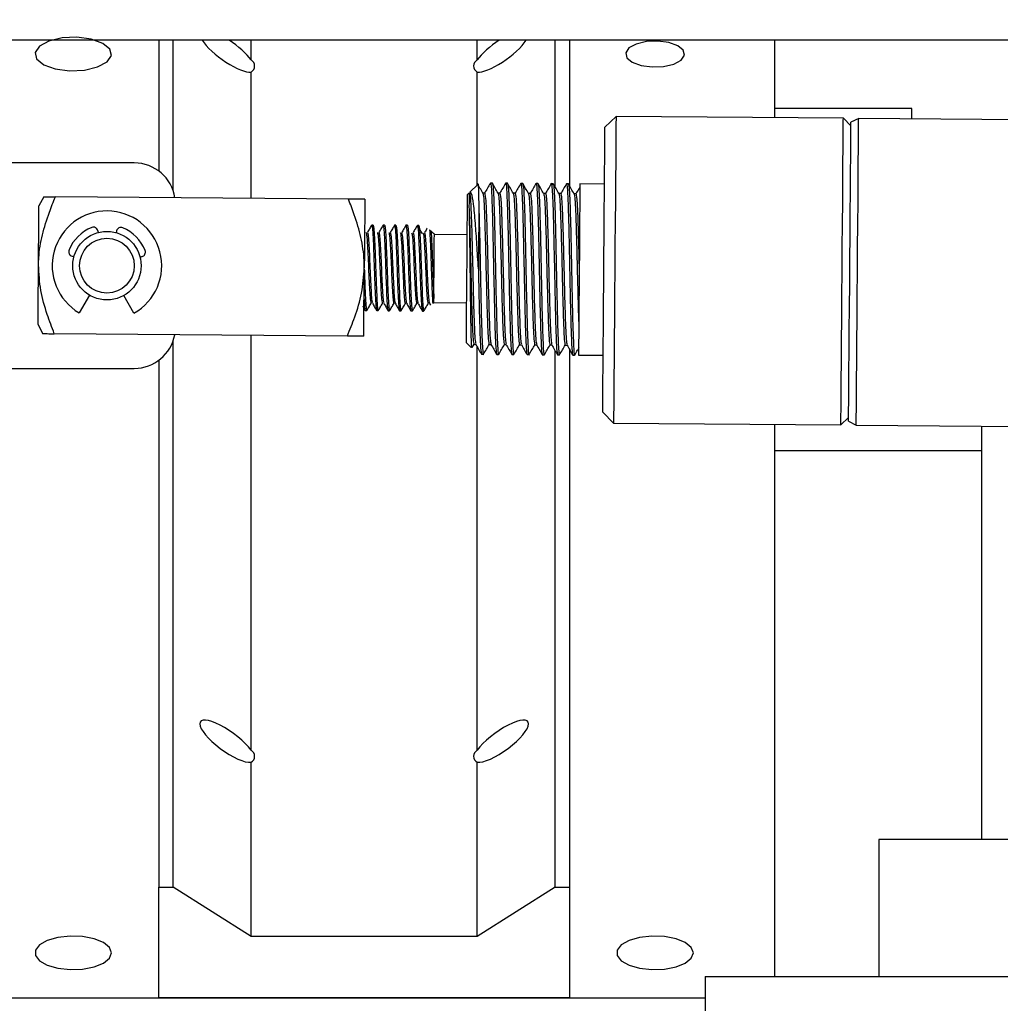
# Model space of a CAD drawing. Header units: inches. Extents: x 0.1 to 43.9, y 0.1 to 33.9.
# Tile 16 of 48: x 10.648 to 11.543, y 11.036 to 11.934. Entities that reach past the tile are written whole.
import ezdxf
from ezdxf import colors
from ezdxf.entities.mleader import LeaderData, LeaderLine
from ezdxf.math import Vec2, Vec3

# ---------------------------------------------------------------- set-up
doc = ezdxf.new("R2010")
doc.units = ezdxf.units.IN
doc.header["$MEASUREMENT"] = 0

msp = doc.modelspace()

# ---------------------------------------------------------------- linework, layer by layer
at = {"color": 7, "linetype": 'Continuous', "lineweight": 25}
for p, q in [((13.40978, 11.91576), (5.47228, 11.91576)), ((10.77482, 11.91576), (10.77482, 11.79626)), ((10.78782, 11.77867), (10.78782, 11.91576)), ((10.85907, 11.89769), (10.85907, 11.91576)), ((11.06557, 11.89769), (11.06557, 11.91576)), ((11.13682, 11.7815), (11.13682, 11.91576)), ((11.14982, 11.91576), (11.14982, 11.78295)), ((11.33732, 11.845), (11.33732, 11.91576)), ((10.85907, 11.77135), (10.85907, 11.88666)), ((11.06557, 11.78364), (11.06557, 11.88666)), ((11.46244, 11.85326), (11.33732, 11.85326)), ((11.46244, 11.844), (11.46244, 11.85326)), ((11.19233, 11.84617), (11.18225, 11.83625)), ((11.39988, 11.8445), (11.19233, 11.84617)), ((11.40683, 11.83744), (11.39988, 11.8445)), ((11.41388, 11.84439), (11.40686, 11.84094)), ((12.24829, 11.83768), (11.41388, 11.84439)), ((10.75247, 11.80365), (10.63372, 11.80365)), ((11.06603, 11.78409), (11.05873, 11.77691)), ((11.0794, 11.7852), (11.07767, 11.78521)), ((11.09329, 11.78509), (11.09156, 11.7851)), ((11.10718, 11.78498), (11.10545, 11.78499)), ((11.12107, 11.78486), (11.11933, 11.78488)), ((11.13496, 11.78475), (11.13322, 11.78477)), ((11.14885, 11.78464), (11.14711, 11.78465)), ((11.18183, 11.78438), (11.15933, 11.78456)), ((11.05798, 11.77617), (11.05675, 11.77496)), ((10.66973, 11.77287), (10.66541, 11.76453)), ((10.94802, 11.77063), (10.68042, 11.77278)), ((10.71962, 11.74015), (10.71917, 11.74192)), ((10.73628, 11.74178), (10.7358, 11.74002)), ((10.97053, 11.74701), (10.96923, 11.74702)), ((10.98095, 11.74693), (10.97965, 11.74694)), ((10.99137, 11.74684), (10.99007, 11.74685)), ((11.00178, 11.74676), (11.00048, 11.74677)), ((11.0122, 11.74668), (11.0109, 11.74669)), ((11.02646, 11.73875), (11.05646, 11.73851)), ((10.69559, 11.71872), (10.69735, 11.71823)), ((10.75772, 11.71775), (10.75948, 11.7182)), ((10.71163, 11.68297), (10.70212, 11.6668)), ((10.75212, 11.6664), (10.74287, 11.68271)), ((11.02596, 11.67625), (11.05596, 11.67601)), ((11.02599, 11.68056), (11.02599, 11.67988)), ((10.9634, 11.66894), (10.9647, 11.66893)), ((10.97381, 11.66886), (10.97511, 11.66885)), ((10.98423, 11.66877), (10.98553, 11.66876)), ((10.99465, 11.66869), (10.99595, 11.66868)), ((11.00506, 11.66861), (11.00636, 11.6686)), ((11.01548, 11.66852), (11.01658, 11.66851)), ((11.01658, 11.66851), (11.01668, 11.66859)), ((11.01668, 11.66859), (11.01689, 11.66876)), ((11.02189, 11.67539), (11.02278, 11.67382)), ((10.66453, 11.65628), (10.66873, 11.64787)), ((10.94701, 11.64563), (10.67941, 11.64779)), ((10.78782, 11.14262), (10.78782, 11.64114)), ((10.85907, 11.26757), (10.85907, 11.64634)), ((11.05566, 11.63955), (11.06004, 11.6351)), ((11.06096, 11.63523), (11.06265, 11.6381)), ((11.06557, 11.26757), (11.06557, 11.63581)), ((11.13682, 11.14262), (11.13682, 11.63206)), ((11.14982, 11.63352), (11.14982, 11.14262)), ((10.77482, 11.62354), (10.77482, 11.14262)), ((11.06947, 11.62902), (11.0712, 11.62901)), ((11.08336, 11.62891), (11.08509, 11.6289)), ((11.09724, 11.6288), (11.09898, 11.62879)), ((11.11113, 11.62869), (11.11287, 11.62868)), ((11.12502, 11.62858), (11.12676, 11.62856)), ((11.13891, 11.62847), (11.14065, 11.62845)), ((11.1528, 11.62835), (11.15453, 11.62834)), ((11.15808, 11.62831), (11.18057, 11.62813)), ((10.63372, 11.61615), (10.75247, 11.61615)), ((11.18016, 11.57626), (11.19008, 11.56618)), ((11.39763, 11.56451), (11.40469, 11.57145)), ((11.40466, 11.56795), (11.41163, 11.5644)), ((11.19008, 11.56618), (11.39763, 11.56451)), ((11.33732, 11.06102), (11.33732, 11.56499)), ((11.41163, 11.5644), (12.24604, 11.55768)), ((11.52616, 11.56347), (11.52616, 11.18602)), ((11.52616, 11.54076), (11.33732, 11.54076)), ((10.85907, 11.09768), (10.85907, 11.25654)), ((11.06557, 11.09768), (11.06557, 11.25654)), ((11.43241, 11.18602), (11.43241, 11.06102)), ((12.05741, 11.18602), (11.43241, 11.18602)), ((10.77482, 11.0415), (10.77482, 11.14262)), ((10.77482, 11.14262), (10.78782, 11.14262)), ((10.85907, 11.09768), (10.78782, 11.14262)), ((11.13682, 11.14262), (11.06557, 11.09768)), ((11.13682, 11.14262), (11.14982, 11.14262)), ((11.14982, 11.14262), (11.14982, 11.0415)), ((11.06557, 11.09768), (10.85907, 11.09768)), ((11.27374, 11.06102), (11.27374, 11.02977)), ((11.27374, 11.06102), (12.27374, 11.06102)), ((10.58732, 11.0415), (11.27374, 11.0415)), ((11.14982, 11.0415), (10.77482, 11.0415))]:
    msp.add_line(p, q, dxfattribs=at)
at = {"color": 7, "linetype": 'Continuous', "flags": 128}
for points in [[(10.70692, 11.88844), (10.71895, 11.89128), (10.72759, 11.89591), (10.73152, 11.90164), (10.73015, 11.90759), (10.72369, 11.91286), (10.71312, 11.91665), (10.70005, 11.91837), (10.68646, 11.91778), (10.67444, 11.91494), (10.6658, 11.91031), (10.66187, 11.90458), (10.66324, 11.89863), (10.6697, 11.89335), (10.68027, 11.88957), (10.69334, 11.88784), (10.70692, 11.88844)], [(11.23582, 11.89182), (11.24507, 11.894), (11.25172, 11.89757), (11.25475, 11.90198), (11.2537, 11.90656), (11.24872, 11.91062), (11.24059, 11.91353), (11.23052, 11.91486), (11.22007, 11.9144), (11.21081, 11.91222), (11.20416, 11.90865), (11.20114, 11.90424), (11.20219, 11.89966), (11.20716, 11.8956), (11.2153, 11.89269), (11.22536, 11.89136), (11.23582, 11.89182)]]:
    msp.add_lwpolyline(points, dxfattribs=at)
at = {"color": 7, "linetype": 'Continuous', "lineweight": 25, "flags": 128}
for points in [[(11.19233, 11.84617), (11.19231, 11.84444), (11.19227, 11.83932), (11.19221, 11.83091), (11.19211, 11.81943), (11.192, 11.80516), (11.19186, 11.78846), (11.19171, 11.76973), (11.19155, 11.74943), (11.19138, 11.72807), (11.1912, 11.70617), (11.19103, 11.68427), (11.19085, 11.66291), (11.19069, 11.64262), (11.19054, 11.62389), (11.19041, 11.60718), (11.19029, 11.59291), (11.1902, 11.58144), (11.19013, 11.57303), (11.19009, 11.5679), (11.19008, 11.56618), (11.19008, 11.56618)], [(11.39763, 11.56451), (11.39765, 11.56623), (11.39769, 11.57136), (11.39776, 11.57977), (11.39785, 11.59124), (11.39796, 11.60551), (11.3981, 11.62222), (11.39825, 11.64095), (11.39841, 11.66124), (11.39858, 11.6826), (11.39876, 11.7045), (11.39893, 11.7264), (11.39911, 11.74776), (11.39927, 11.76806), (11.39942, 11.78679), (11.39955, 11.8035), (11.39967, 11.81776), (11.39976, 11.82924), (11.39983, 11.83765), (11.39987, 11.84278), (11.39988, 11.8445)], [(11.40466, 11.56795), (11.40466, 11.56806), (11.40468, 11.57071), (11.40473, 11.57682), (11.40481, 11.58624), (11.40491, 11.59872), (11.40503, 11.61393), (11.40517, 11.63149), (11.40533, 11.65095), (11.4055, 11.67178), (11.40567, 11.69346), (11.40585, 11.71543), (11.40602, 11.73711), (11.40619, 11.75795), (11.40634, 11.7774), (11.40649, 11.79496), (11.40661, 11.81018), (11.40671, 11.82266), (11.40678, 11.83207), (11.40683, 11.83818), (11.40686, 11.84083), (11.40686, 11.84094)], [(11.41163, 11.5644), (11.41165, 11.56612), (11.41169, 11.57125), (11.41176, 11.57965), (11.41185, 11.59113), (11.41196, 11.6054), (11.4121, 11.6221), (11.41225, 11.64083), (11.41241, 11.66113), (11.41258, 11.68249), (11.41276, 11.70439), (11.41293, 11.72629), (11.41311, 11.74765), (11.41327, 11.76795), (11.41342, 11.78668), (11.41355, 11.80338), (11.41367, 11.81765), (11.41376, 11.82913), (11.41383, 11.83753), (11.41387, 11.84266), (11.41388, 11.84439)], [(11.18016, 11.57626), (11.18017, 11.57803), (11.18021, 11.5833), (11.18028, 11.59193), (11.18038, 11.60367), (11.18049, 11.61821), (11.18063, 11.63515), (11.18078, 11.65403), (11.18095, 11.67434), (11.18112, 11.69552), (11.18129, 11.71699), (11.18146, 11.73817), (11.18162, 11.75847), (11.18178, 11.77735), (11.18191, 11.7943), (11.18203, 11.80884), (11.18212, 11.82058), (11.18219, 11.82921), (11.18223, 11.83448), (11.18225, 11.83625)], [(11.15933, 11.78456), (11.15933, 11.78422), (11.1593, 11.78096), (11.15925, 11.77438), (11.15917, 11.76477), (11.15907, 11.75256), (11.15896, 11.7383), (11.15883, 11.72262), (11.1587, 11.70622), (11.15857, 11.68983), (11.15844, 11.67418), (11.15833, 11.65996), (11.15823, 11.64782), (11.15816, 11.63828), (11.1581, 11.63179), (11.15808, 11.62861), (11.15808, 11.62831)], [(11.05566, 11.63955), (11.05566, 11.63967), (11.05569, 11.6424), (11.05574, 11.64862), (11.05581, 11.65801), (11.05591, 11.67005), (11.05602, 11.6841), (11.05614, 11.6994), (11.05627, 11.71512), (11.05639, 11.73042), (11.05651, 11.74446), (11.0566, 11.75651), (11.05668, 11.76589), (11.05673, 11.77212), (11.05675, 11.77485), (11.05675, 11.77496)], [(11.07239, 11.77623), (11.07152, 11.77624), (11.07067, 11.77625)], [(11.08628, 11.77612), (11.08541, 11.77613), (11.08456, 11.77614)], [(11.10016, 11.77601), (11.0993, 11.77602), (11.09845, 11.77602)], [(11.12794, 11.77579), (11.12707, 11.77579), (11.12622, 11.7758)], [(11.14183, 11.77568), (11.14096, 11.77568), (11.14011, 11.77569)], [(11.15572, 11.77556), (11.15485, 11.77557), (11.154, 11.77558)], [(10.96296, 11.77051), (10.96295, 11.76931), (10.96292, 11.76575), (10.96288, 11.75998), (10.96282, 11.75221), (10.96274, 11.74273), (10.96265, 11.73193), (10.96256, 11.72021), (10.96246, 11.70801)], [(10.66497, 11.7104), (10.66504, 11.71856), (10.6651, 11.72658), (10.66516, 11.73432), (10.66522, 11.74165), (10.66528, 11.74845), (10.66533, 11.7546), (10.66537, 11.75999), (10.66541, 11.76453)], [(11.06707, 11.76242), (11.06702, 11.75674), (11.06697, 11.75058), (11.06692, 11.744), (11.06686, 11.73707), (11.06681, 11.72985), (11.06675, 11.72242), (11.06669, 11.71483), (11.06662, 11.70717)], [(11.02345, 11.74132), (11.02296, 11.74173), (11.0225, 11.74213), (11.02205, 11.74251)], [(11.02599, 11.68056), (11.02604, 11.68708), (11.0261, 11.69451), (11.02617, 11.70252), (11.02623, 11.71075), (11.0263, 11.71884), (11.02636, 11.72642), (11.02641, 11.73315), (11.02646, 11.73875)], [(10.66453, 11.65628), (10.66457, 11.66082), (10.66461, 11.66621), (10.66466, 11.67236), (10.66472, 11.67916), (10.66478, 11.68649), (10.66484, 11.69423), (10.6649, 11.70225), (10.66497, 11.7104)], [(10.96196, 11.64551), (10.96197, 11.64672), (10.962, 11.65027), (10.96204, 11.65605), (10.9621, 11.66382), (10.96218, 11.67329), (10.96227, 11.6841), (10.96236, 11.69582), (10.96246, 11.70801)], [(11.02494, 11.67541), (11.02544, 11.67582), (11.02596, 11.67625)], [(11.02596, 11.67625), (11.02596, 11.67667), (11.02596, 11.6771), (11.02597, 11.67754), (11.02597, 11.67799), (11.02597, 11.67845), (11.02598, 11.67892), (11.02598, 11.67939), (11.02599, 11.67988)], [(11.0626, 11.6381), (11.06346, 11.63809), (11.06428, 11.63809)], [(11.07648, 11.63799), (11.07735, 11.63798), (11.07816, 11.63798)], [(11.09037, 11.63788), (11.09124, 11.63787), (11.09205, 11.63786)], [(11.11815, 11.63765), (11.11902, 11.63765), (11.11983, 11.63764)], [(11.13204, 11.63754), (11.13291, 11.63754), (11.13372, 11.63753)], [(11.14593, 11.63743), (11.14679, 11.63742), (11.14761, 11.63742)], [(10.73169, 11.0826), (10.7298, 11.08758), (10.72431, 11.09202), (10.71584, 11.09544), (10.70529, 11.09747), (10.6938, 11.09789), (10.68263, 11.09665), (10.67299, 11.09389), (10.66591, 11.0899), (10.66217, 11.08512), (10.66217, 11.08007), (10.66591, 11.0753), (10.67299, 11.07131), (10.68263, 11.06855), (10.6938, 11.06731), (10.70529, 11.06773), (10.71584, 11.06975), (10.72431, 11.07318), (10.7298, 11.07762), (10.73169, 11.0826)], [(11.26294, 11.0826), (11.26105, 11.08758), (11.25556, 11.09202), (11.24709, 11.09544), (11.23654, 11.09747), (11.22505, 11.09789), (11.21388, 11.09665), (11.20424, 11.09389), (11.19716, 11.0899), (11.19342, 11.08512), (11.19342, 11.08007), (11.19716, 11.0753), (11.20424, 11.07131), (11.21388, 11.06855), (11.22505, 11.06731), (11.23654, 11.06773), (11.24709, 11.06975), (11.25556, 11.07318), (11.26105, 11.07762), (11.26294, 11.0826)]]:
    msp.add_lwpolyline(points, dxfattribs=at)
at = {"color": 7, "linetype": 'Continuous', "lineweight": 25}
for radius in [0.03125, 0.025]:
    msp.add_circle((10.72747, 11.7099), radius, dxfattribs=at)
for centre, radius, start, end in [((10.85602, 11.89218), 0.0063, 298.92861, 61.07139), ((11.06862, 11.89218), 0.0063, 118.93004, 241.06996), ((10.75247, 11.76615), 0.0375, 8.82471, 90), ((10.72747, 11.7099), 0.05, 299.53922, 239.53922), ((10.72747, 11.7099), 0.0375, 111.71998, 157.35847), ((10.71513, 11.74087), 0.00417, 14.53922, 111.71998), ((10.7403, 11.74067), 0.00417, 67.35847, 164.53922), ((10.72747, 11.7099), 0.0375, 21.71998, 67.35847), ((10.6967, 11.72273), 0.00417, 157.35847, 254.53922), ((10.75843, 11.72224), 0.00417, 284.53922, 21.71998), ((10.75247, 11.65365), 0.0375, 270, 349.63065), ((10.85602, 11.26206), 0.0063, 298.92861, 61.07139), ((11.06862, 11.26206), 0.0063, 118.93004, 241.06996)]:
    msp.add_arc(centre, radius, start, end, dxfattribs=at)
for centre, major_axis, start_param, end_param in [((10.83732, 11.90589), (-0.02455, 0.01783), 0.641998, 2.832289), ((10.83732, 11.90589), (-0.02455, 0.01783), 3.880901, 4.856516), ((11.08732, 11.90589), (-0.02455, -0.01783), 4.568262, 5.543877), ((11.08732, 11.90589), (-0.02455, -0.01783), 0.309303, 2.499594), ((10.83732, 11.27578), (-0.02455, 0.01783), 3.880901, 9.115475), ((11.08732, 11.27578), (-0.02455, -0.01783), 0.309303, 5.543877)]:
    msp.add_ellipse(centre, major_axis=major_axis, ratio=0.300603, start_param=start_param, end_param=end_param, dxfattribs=at)
for points, knots in [([(11.07067, 11.77624), (11.06982, 11.77776), (11.0681, 11.78078), (11.06639, 11.7838), (11.06553, 11.78531)], [0, 0, 0, 0, 0.499988, 1, 1, 1, 1]), ([(11.06614, 11.78398), (11.06615, 11.78406), (11.06633, 11.78564), (11.0666, 11.78062), (11.06691, 11.77169), (11.06704, 11.76412), (11.06707, 11.76242)], [0, 0, 0, 0, 0.023272, 0.446505, 0.875665, 1, 1, 1, 1]), ([(11.07757, 11.78513), (11.07669, 11.78364), (11.07494, 11.78067), (11.0732, 11.7777), (11.07233, 11.77624)], [0, 0, 0, 0, 0.50468, 1, 1, 1, 1]), ([(11.07756, 11.78452), (11.0776, 11.78477), (11.07794, 11.78719), (11.0785, 11.78039), (11.07923, 11.76396), (11.07989, 11.73769), (11.08051, 11.70709), (11.08113, 11.67634), (11.08179, 11.65052), (11.08252, 11.63244), (11.08308, 11.63009), (11.08336, 11.62891)], [0, 0, 0, 0, 0.014384, 0.137587, 0.260788, 0.383991, 0.507193, 0.630393, 0.753596, 0.876798, 1, 1, 1, 1]), ([(11.08456, 11.77613), (11.0837, 11.77764), (11.08199, 11.78067), (11.08028, 11.78369), (11.07942, 11.7852)], [0, 0, 0, 0, 0.499988, 1, 1, 1, 1]), ([(11.07942, 11.78509), (11.07969, 11.78393), (11.08025, 11.78159), (11.08097, 11.76359), (11.08163, 11.73778), (11.08225, 11.70702), (11.08287, 11.67642), (11.08353, 11.65016), (11.08426, 11.63371), (11.08482, 11.62692), (11.08517, 11.62936), (11.0852, 11.62963)], [0, 0, 0, 0, 0.121164, 0.24454, 0.367917, 0.491293, 0.614669, 0.738046, 0.861422, 0.984799, 1, 1, 1, 1]), ([(11.09146, 11.78502), (11.09058, 11.78353), (11.08883, 11.78056), (11.08709, 11.77759), (11.08622, 11.77612)], [0, 0, 0, 0, 0.504673, 1, 1, 1, 1]), ([(11.09145, 11.78441), (11.09149, 11.78466), (11.09183, 11.78708), (11.09239, 11.78028), (11.09312, 11.76384), (11.09378, 11.73758), (11.0944, 11.70698), (11.09502, 11.67623), (11.09568, 11.65041), (11.0964, 11.63233), (11.09696, 11.62998), (11.09724, 11.6288)], [0, 0, 0, 0, 0.014385, 0.137587, 0.260788, 0.383991, 0.507192, 0.630394, 0.753597, 0.876798, 1, 1, 1, 1]), ([(11.09845, 11.77602), (11.09759, 11.77753), (11.09588, 11.78055), (11.09416, 11.78357), (11.09331, 11.78509)], [0, 0, 0, 0, 0.499988, 1, 1, 1, 1]), ([(11.09331, 11.78498), (11.09358, 11.78382), (11.09414, 11.78147), (11.09485, 11.76348), (11.09552, 11.73766), (11.09614, 11.70691), (11.09676, 11.67631), (11.09742, 11.65005), (11.09815, 11.6336), (11.09871, 11.62681), (11.09906, 11.62925), (11.09909, 11.62952)], [0, 0, 0, 0, 0.121164, 0.24454, 0.367917, 0.491293, 0.614669, 0.738046, 0.861422, 0.984799, 1, 1, 1, 1]), ([(11.10535, 11.78491), (11.10447, 11.78341), (11.10272, 11.78045), (11.10097, 11.77748), (11.10011, 11.77601)], [0, 0, 0, 0, 0.50468, 1, 1, 1, 1]), ([(11.10534, 11.7843), (11.10537, 11.78455), (11.10572, 11.78697), (11.10628, 11.78017), (11.10701, 11.76373), (11.10767, 11.73746), (11.10829, 11.70686), (11.10891, 11.67612), (11.10957, 11.65029), (11.11029, 11.63222), (11.11085, 11.62987), (11.11113, 11.62869)], [0, 0, 0, 0, 0.014385, 0.137587, 0.260788, 0.38399, 0.507192, 0.630394, 0.753596, 0.876798, 1, 1, 1, 1]), ([(11.11234, 11.77591), (11.11148, 11.77742), (11.10977, 11.78044), (11.10805, 11.78346), (11.1072, 11.78497)], [0, 0, 0, 0, 0.499988, 1, 1, 1, 1]), ([(11.1072, 11.78487), (11.10747, 11.78371), (11.10803, 11.78136), (11.10874, 11.76337), (11.1094, 11.73755), (11.11003, 11.7068), (11.11065, 11.6762), (11.1113, 11.64993), (11.11204, 11.63349), (11.1126, 11.62669), (11.11294, 11.62914), (11.11298, 11.62941)], [0, 0, 0, 0, 0.121164, 0.24454, 0.367917, 0.491293, 0.614669, 0.738046, 0.861422, 0.984799, 1, 1, 1, 1]), ([(11.11924, 11.7848), (11.11836, 11.7833), (11.11661, 11.78034), (11.11486, 11.77737), (11.114, 11.7759)], [0, 0, 0, 0, 0.504673, 1, 1, 1, 1]), ([(11.11923, 11.78418), (11.11926, 11.78444), (11.11961, 11.78686), (11.12016, 11.78006), (11.1209, 11.76362), (11.12156, 11.73735), (11.12218, 11.70675), (11.1228, 11.676), (11.12346, 11.65018), (11.12418, 11.63211), (11.12474, 11.62975), (11.12502, 11.62858)], [0, 0, 0, 0, 0.014384, 0.137587, 0.260788, 0.38399, 0.507192, 0.630394, 0.753596, 0.876798, 1, 1, 1, 1]), ([(11.12623, 11.7758), (11.12537, 11.77731), (11.12366, 11.78033), (11.12194, 11.78335), (11.12108, 11.78486)], [0, 0, 0, 0, 0.5, 1, 1, 1, 1]), ([(11.12108, 11.78476), (11.12136, 11.7836), (11.12191, 11.78125), (11.12263, 11.76325), (11.12329, 11.73744), (11.12391, 11.70669), (11.12454, 11.67609), (11.12519, 11.64982), (11.12593, 11.63338), (11.12649, 11.62658), (11.12683, 11.62903), (11.12687, 11.6293)], [0, 0, 0, 0, 0.1211643, 0.2445396, 0.3679171, 0.4912936, 0.6146689, 0.7380464, 0.8614217, 0.9847988, 1, 1, 1, 1]), ([(11.13313, 11.78469), (11.13224, 11.78319), (11.1305, 11.78022), (11.12875, 11.77726), (11.12789, 11.77579)], [0, 0, 0, 0, 0.504656, 1, 1, 1, 1]), ([(11.13312, 11.78407), (11.13315, 11.78433), (11.13349, 11.78675), (11.13405, 11.77995), (11.13479, 11.76351), (11.13544, 11.73724), (11.13607, 11.70664), (11.13669, 11.67589), (11.13735, 11.65007), (11.13807, 11.632), (11.13863, 11.62964), (11.13891, 11.62847)], [0, 0, 0, 0, 0.014384, 0.137587, 0.260788, 0.38399, 0.507192, 0.630393, 0.753596, 0.876797, 1, 1, 1, 1]), ([(11.14012, 11.77569), (11.13926, 11.7772), (11.13754, 11.78022), (11.13583, 11.78324), (11.13497, 11.78475)], [0, 0, 0, 0, 0.499988, 1, 1, 1, 1]), ([(11.13497, 11.78465), (11.13525, 11.78348), (11.1358, 11.78114), (11.13652, 11.76314), (11.13718, 11.73733), (11.1378, 11.70658), (11.13842, 11.67598), (11.13908, 11.64971), (11.13982, 11.63326), (11.14037, 11.62647), (11.14072, 11.62892), (11.14076, 11.62918)], [0, 0, 0, 0, 0.121164, 0.24454, 0.367918, 0.491293, 0.614669, 0.738046, 0.861422, 0.984799, 1, 1, 1, 1]), ([(11.14701, 11.78458), (11.14613, 11.78308), (11.14439, 11.78011), (11.14264, 11.77715), (11.14177, 11.77568)], [0, 0, 0, 0, 0.504687, 1, 1, 1, 1]), ([(11.147, 11.78396), (11.14704, 11.78421), (11.14738, 11.78663), (11.14794, 11.77983), (11.14868, 11.7634), (11.14933, 11.73713), (11.14995, 11.70653), (11.15058, 11.67578), (11.15124, 11.64996), (11.15196, 11.63188), (11.15252, 11.62953), (11.1528, 11.62835)], [0, 0, 0, 0, 0.014384, 0.137587, 0.260788, 0.383991, 0.507192, 0.630394, 0.753597, 0.876797, 1, 1, 1, 1]), ([(11.154, 11.77557), (11.15315, 11.77709), (11.15143, 11.78011), (11.14972, 11.78313), (11.14886, 11.78464)], [0, 0, 0, 0, 0.499988, 1, 1, 1, 1]), ([(11.14886, 11.78453), (11.14914, 11.78337), (11.14969, 11.78103), (11.15041, 11.76303), (11.15107, 11.73722), (11.15169, 11.70647), (11.15231, 11.67586), (11.15297, 11.6496), (11.1537, 11.63315), (11.15426, 11.62636), (11.15461, 11.6288), (11.15465, 11.62907)], [0, 0, 0, 0, 0.121164, 0.24454, 0.367917, 0.491293, 0.614669, 0.738046, 0.861422, 0.984799, 1, 1, 1, 1]), ([(11.05816, 11.776), (11.05816, 11.77608), (11.05816, 11.77629), (11.05814, 11.77416), (11.05811, 11.77013), (11.05807, 11.76553), (11.05805, 11.76319)], [0, 0, 0, 0, 0.150798, 0.41586, 0.703005, 1, 1, 1, 1]), ([(11.05815, 11.77549), (11.05827, 11.77589), (11.05867, 11.77727), (11.05934, 11.77267), (11.06008, 11.75738), (11.06077, 11.73435), (11.06142, 11.70723), (11.06207, 11.68003), (11.06275, 11.65724), (11.06346, 11.64175), (11.06398, 11.63972), (11.06422, 11.63878)], [0, 0, 0, 0, 0.048889, 0.169756, 0.29062, 0.411485, 0.53235, 0.653215, 0.77408, 0.894944, 1, 1, 1, 1]), ([(11.06662, 11.70717), (11.06619, 11.71459), (11.06533, 11.72942), (11.0638, 11.7502), (11.06232, 11.76695), (11.06059, 11.77697), (11.05948, 11.77676), (11.05897, 11.77666)], [0, 0, 0, 0, 0.192303, 0.384604, 0.604734, 0.820132, 1, 1, 1, 1]), ([(11.07067, 11.77616), (11.07088, 11.77552), (11.07132, 11.77422), (11.07185, 11.76561), (11.07236, 11.75275), (11.07292, 11.73424), (11.07357, 11.70713), (11.07422, 11.67994), (11.0749, 11.6571), (11.07564, 11.64111), (11.0762, 11.63903), (11.07648, 11.63799)], [0, 0, 0, 0, 0.0970232, 0.1979295, 0.2485863, 0.3738221, 0.4990586, 0.6242952, 0.749532, 0.8747669, 1, 1, 1, 1]), ([(11.07239, 11.77623), (11.07239, 11.77623), (11.07239, 11.77623), (11.07336, 11.77263), (11.07393, 11.75725), (11.07466, 11.73424), (11.0753, 11.70712), (11.07595, 11.67992), (11.07664, 11.65713), (11.07734, 11.64164), (11.07787, 11.63961), (11.07811, 11.63866)], [0, 0, 0, 0, 0.000006, 0.127085, 0.25416, 0.381238, 0.508315, 0.635392, 0.762469, 0.889545, 1, 1, 1, 1]), ([(11.08456, 11.77605), (11.08477, 11.77541), (11.08521, 11.77411), (11.08574, 11.7655), (11.08625, 11.75263), (11.08681, 11.73413), (11.08746, 11.70702), (11.08811, 11.67983), (11.08879, 11.65699), (11.08953, 11.641), (11.09009, 11.63892), (11.09037, 11.63788)], [0, 0, 0, 0, 0.097023, 0.19793, 0.248587, 0.373822, 0.499059, 0.624296, 0.749531, 0.874767, 1, 1, 1, 1]), ([(11.08628, 11.77612), (11.08628, 11.77612), (11.08628, 11.77612), (11.08725, 11.77252), (11.08782, 11.75714), (11.08855, 11.73413), (11.08919, 11.70701), (11.08984, 11.67981), (11.09053, 11.65702), (11.09123, 11.64153), (11.09176, 11.6395), (11.092, 11.63855)], [0, 0, 0, 0, 0.000006, 0.127085, 0.254161, 0.381238, 0.508315, 0.635393, 0.762469, 0.889545, 1, 1, 1, 1]), ([(11.09845, 11.77594), (11.09866, 11.7753), (11.0991, 11.774), (11.09963, 11.76539), (11.10014, 11.75252), (11.1007, 11.73402), (11.10134, 11.70691), (11.10199, 11.67972), (11.10268, 11.65688), (11.10342, 11.64089), (11.10398, 11.63881), (11.10426, 11.63777)], [0, 0, 0, 0, 0.097023, 0.19793, 0.248586, 0.373823, 0.499059, 0.624296, 0.749531, 0.874767, 1, 1, 1, 1]), ([(11.10016, 11.77601), (11.10016, 11.77601), (11.10016, 11.77601), (11.10114, 11.7724), (11.10171, 11.75703), (11.10244, 11.73402), (11.10308, 11.70689), (11.10373, 11.6797), (11.10442, 11.65691), (11.10512, 11.64142), (11.10565, 11.63939), (11.10589, 11.63844)], [0, 0, 0, 0, 0.000006, 0.127085, 0.254161, 0.381237, 0.508314, 0.635392, 0.762469, 0.889545, 1, 1, 1, 1]), ([(11.11233, 11.77583), (11.11255, 11.77519), (11.11299, 11.77389), (11.11352, 11.76528), (11.11403, 11.75241), (11.11459, 11.7339), (11.11523, 11.7068), (11.11588, 11.67961), (11.11657, 11.65676), (11.11731, 11.64078), (11.11787, 11.6387), (11.11815, 11.63765)], [0, 0, 0, 0, 0.0970231, 0.1979294, 0.2485862, 0.3738219, 0.4990597, 0.6242962, 0.7495319, 0.8747667, 1, 1, 1, 1]), ([(11.11405, 11.7759), (11.11376, 11.7759), (11.11319, 11.77591), (11.11262, 11.77591), (11.11234, 11.77591)], [0, 0, 0, 0, 0.505638, 1, 1, 1, 1]), ([(11.11405, 11.7759), (11.11405, 11.7759), (11.11405, 11.77808), (11.11503, 11.77128), (11.1156, 11.75719), (11.11633, 11.73383), (11.11697, 11.7068), (11.11762, 11.67958), (11.1183, 11.6568), (11.11901, 11.64131), (11.11953, 11.63927), (11.11978, 11.63833)], [0, 0, 0, 0, 0.0000057, 0.1270851, 0.2541613, 0.3812376, 0.5083148, 0.6353919, 0.7624694, 0.8895449, 1, 1, 1, 1]), ([(11.12622, 11.77571), (11.12644, 11.77508), (11.12687, 11.77377), (11.12741, 11.76517), (11.12791, 11.7523), (11.12848, 11.73379), (11.12912, 11.70669), (11.12977, 11.6795), (11.13046, 11.65665), (11.1312, 11.64067), (11.13176, 11.63858), (11.13204, 11.63754)], [0, 0, 0, 0, 0.097023, 0.197929, 0.248586, 0.373822, 0.499058, 0.624295, 0.749532, 0.874767, 1, 1, 1, 1]), ([(11.12794, 11.77579), (11.12794, 11.77579), (11.12794, 11.77797), (11.12891, 11.77117), (11.12949, 11.75708), (11.13022, 11.73372), (11.13086, 11.70669), (11.13151, 11.67947), (11.13219, 11.65668), (11.1329, 11.6412), (11.13342, 11.63916), (11.13367, 11.63822)], [0, 0, 0, 0, 0.000006, 0.127085, 0.254161, 0.381238, 0.508315, 0.635392, 0.762469, 0.889545, 1, 1, 1, 1]), ([(11.14011, 11.7756), (11.14033, 11.77496), (11.14076, 11.77366), (11.1413, 11.76506), (11.1418, 11.75219), (11.14236, 11.73368), (11.14301, 11.70657), (11.14366, 11.67939), (11.14434, 11.65654), (11.14508, 11.64055), (11.14565, 11.63847), (11.14593, 11.63743)], [0, 0, 0, 0, 0.097023, 0.19793, 0.248587, 0.373822, 0.499059, 0.624295, 0.749532, 0.874767, 1, 1, 1, 1]), ([(11.14183, 11.77568), (11.14183, 11.77568), (11.14183, 11.77568), (11.1428, 11.77207), (11.14338, 11.7567), (11.14411, 11.73368), (11.14474, 11.70656), (11.1454, 11.67936), (11.14608, 11.65657), (11.14679, 11.64108), (11.14731, 11.63905), (11.14755, 11.63811)], [0, 0, 0, 0, 0.000006, 0.127085, 0.25416, 0.381238, 0.508315, 0.635393, 0.762469, 0.889544, 1, 1, 1, 1]), ([(11.154, 11.77549), (11.15421, 11.77485), (11.15465, 11.77355), (11.15518, 11.76494), (11.15569, 11.75208), (11.15625, 11.73357), (11.1569, 11.70644), (11.15754, 11.67934), (11.15804, 11.66325), (11.15828, 11.65651), (11.1583, 11.65599)], [0, 0, 0, 0, 0.127646, 0.260401, 0.327046, 0.49181, 0.656575, 0.821339, 0.986102, 1, 1, 1, 1]), ([(11.15886, 11.781), (11.15866, 11.78065), (11.15759, 11.77884), (11.15653, 11.77703), (11.15566, 11.77556)], [0, 0, 0, 0, 0.188266, 1, 1, 1, 1]), ([(11.15572, 11.77556), (11.15572, 11.77556), (11.15572, 11.77556), (11.15669, 11.77196), (11.15727, 11.75658), (11.15799, 11.7336), (11.15845, 11.71466), (11.15867, 11.70492), (11.15869, 11.70416)], [0, 0, 0, 0, 0.000011, 0.244849, 0.489679, 0.734511, 0.979344, 1, 1, 1, 1]), ([(10.66497, 11.7104), (10.66503, 11.71264), (10.66528, 11.72192), (10.66814, 11.73826), (10.67392, 11.75671), (10.67852, 11.76809), (10.68042, 11.77278)], [0, 0, 0, 0, 0.1038133, 0.4307431, 0.7650264, 1, 1, 1, 1]), ([(10.66973, 11.77287), (10.67104, 11.77286), (10.67404, 11.77283), (10.67811, 11.7728), (10.68042, 11.77278)], [0, 0, 0, 0, 0.433422, 1, 1, 1, 1]), ([(10.96246, 11.70801), (10.96244, 11.71025), (10.96233, 11.71953), (10.95973, 11.73591), (10.95425, 11.75446), (10.94984, 11.76591), (10.94802, 11.77063)], [0, 0, 0, 0, 0.1038116, 0.4307409, 0.765024, 1, 1, 1, 1]), ([(10.96296, 11.77051), (10.96248, 11.77051), (10.9615, 11.77052), (10.95536, 11.77057), (10.95028, 11.77061), (10.94802, 11.77063)], [0, 0, 0, 0, 0.349717, 0.710266, 1, 1, 1, 1]), ([(11.05805, 11.76319), (11.05816, 11.75831), (11.05837, 11.74857), (11.05869, 11.72765), (11.05895, 11.70442), (11.05923, 11.6808), (11.05954, 11.65977), (11.05986, 11.64413), (11.06022, 11.63543), (11.06046, 11.63555), (11.06054, 11.6356)], [0, 0, 0, 0, 0.126453, 0.252867, 0.385152, 0.51762, 0.651988, 0.786321, 0.922274, 1, 1, 1, 1]), ([(11.05805, 11.76319), (11.05815, 11.76091), (11.05848, 11.753), (11.05903, 11.7343), (11.05968, 11.70726), (11.06033, 11.68005), (11.06101, 11.65721), (11.06175, 11.64122), (11.06231, 11.63914), (11.0626, 11.6381)], [0, 0, 0, 0, 0.063158, 0.219298, 0.37544, 0.531581, 0.687723, 0.843862, 1, 1, 1, 1]), ([(11.06707, 11.76242), (11.06729, 11.75435), (11.06774, 11.73823), (11.06836, 11.70704), (11.06898, 11.67656), (11.06964, 11.65026), (11.07037, 11.63382), (11.07093, 11.62703), (11.07128, 11.62947), (11.07132, 11.62974)], [0, 0, 0, 0, 0.163314, 0.326626, 0.489939, 0.653253, 0.816564, 0.979878, 1, 1, 1, 1]), ([(10.96397, 11.74029), (10.96414, 11.73999), (10.96447, 11.73937), (10.9649, 11.73533), (10.96531, 11.72931), (10.96577, 11.72066), (10.96631, 11.70799), (10.96686, 11.69528), (10.96743, 11.6846), (10.96802, 11.67713), (10.96845, 11.67615), (10.96866, 11.67567)], [0, 0, 0, 0, 0.09883, 0.199537, 0.250093, 0.375084, 0.500075, 0.625063, 0.750054, 0.875042, 1, 1, 1, 1]), ([(10.96927, 11.74701), (10.9686, 11.74589), (10.96728, 11.74365), (10.96596, 11.74141), (10.96529, 11.74028)], [0, 0, 0, 0, 0.500031, 1, 1, 1, 1]), ([(10.96529, 11.74022), (10.9655, 11.73974), (10.96592, 11.73877), (10.9665, 11.73135), (10.96707, 11.72067), (10.96762, 11.70797), (10.96817, 11.69526), (10.96873, 11.68463), (10.96927, 11.67757), (10.96965, 11.67664), (10.96981, 11.67624)], [0, 0, 0, 0, 0.125643, 0.254913, 0.384186, 0.513455, 0.642728, 0.771999, 0.901271, 1, 1, 1, 1]), ([(10.96923, 11.74702), (10.96944, 11.74643), (10.96987, 11.74525), (10.97045, 11.73622), (10.97099, 11.7233), (10.97152, 11.70794), (10.97205, 11.69258), (10.9726, 11.67966), (10.97318, 11.67062), (10.9736, 11.66945), (10.97381, 11.66886)], [0, 0, 0, 0, 0.125001, 0.250001, 0.375002, 0.499999, 0.624998, 0.749999, 0.874999, 1, 1, 1, 1]), ([(10.97053, 11.74701), (10.97075, 11.74642), (10.97117, 11.74524), (10.97175, 11.73621), (10.9723, 11.72329), (10.97282, 11.70792), (10.97335, 11.69261), (10.9739, 11.67949), (10.97448, 11.67122), (10.97493, 11.66785), (10.97519, 11.66916), (10.97523, 11.66935)], [0, 0, 0, 0, 0.122382, 0.244765, 0.367146, 0.489527, 0.611908, 0.734291, 0.856673, 0.979055, 1, 1, 1, 1]), ([(10.97439, 11.7402), (10.97456, 11.7399), (10.97489, 11.73929), (10.97531, 11.73524), (10.97572, 11.72923), (10.97618, 11.72057), (10.97673, 11.7079), (10.97728, 11.69519), (10.97784, 11.68452), (10.97844, 11.67704), (10.97886, 11.67607), (10.97907, 11.67558)], [0, 0, 0, 0, 0.09883, 0.199536, 0.250094, 0.375085, 0.500073, 0.625064, 0.750053, 0.875043, 1, 1, 1, 1]), ([(10.97968, 11.74693), (10.97902, 11.74581), (10.9777, 11.74357), (10.97637, 11.74132), (10.97571, 11.7402)], [0, 0, 0, 0, 0.500034, 1, 1, 1, 1]), ([(10.97571, 11.74013), (10.97591, 11.73966), (10.97633, 11.73869), (10.97692, 11.73126), (10.97748, 11.72059), (10.97803, 11.70789), (10.97858, 11.69518), (10.97915, 11.68454), (10.97969, 11.67749), (10.98007, 11.67656), (10.98023, 11.67615)], [0, 0, 0, 0, 0.125643, 0.254914, 0.384187, 0.513457, 0.642726, 0.771999, 0.901271, 1, 1, 1, 1]), ([(10.97965, 11.74694), (10.97986, 11.74635), (10.98029, 11.74517), (10.98086, 11.73613), (10.98141, 11.72322), (10.98194, 11.70786), (10.98247, 11.6925), (10.98301, 11.67958), (10.98359, 11.67054), (10.98402, 11.66936), (10.98423, 11.66877)], [0, 0, 0, 0, 0.125, 0.250002, 0.375001, 0.5, 0.624999, 0.749998, 0.875, 1, 1, 1, 1]), ([(10.98095, 11.74693), (10.98116, 11.74634), (10.98159, 11.74516), (10.98217, 11.73612), (10.98271, 11.72321), (10.98324, 11.70783), (10.98377, 11.69253), (10.98431, 11.6794), (10.9849, 11.67114), (10.98534, 11.66777), (10.98561, 11.66908), (10.98565, 11.66927)], [0, 0, 0, 0, 0.122382, 0.244764, 0.367147, 0.489528, 0.611909, 0.734289, 0.856673, 0.979055, 1, 1, 1, 1]), ([(10.98481, 11.74012), (10.98497, 11.73982), (10.98531, 11.73921), (10.98573, 11.73516), (10.98614, 11.72914), (10.9866, 11.72049), (10.98715, 11.70782), (10.9877, 11.69511), (10.98826, 11.68443), (10.98885, 11.67696), (10.98928, 11.67599), (10.98949, 11.6755)], [0, 0, 0, 0, 0.09883, 0.199537, 0.250094, 0.375083, 0.500074, 0.625062, 0.750053, 0.875042, 1, 1, 1, 1]), ([(10.98612, 11.74005), (10.98633, 11.73957), (10.98675, 11.7386), (10.98734, 11.73118), (10.9879, 11.7205), (10.98845, 11.70781), (10.989, 11.69509), (10.98956, 11.68446), (10.99011, 11.67741), (10.99048, 11.67647), (10.99064, 11.67607)], [0, 0, 0, 0, 0.125642, 0.254912, 0.384185, 0.513455, 0.642728, 0.772, 0.90127, 1, 1, 1, 1]), ([(10.9901, 11.74684), (10.98944, 11.74572), (10.98811, 11.74348), (10.98679, 11.74124), (10.98613, 11.74012)], [0, 0, 0, 0, 0.50004, 1, 1, 1, 1]), ([(10.99007, 11.74685), (10.99028, 11.74627), (10.9907, 11.74509), (10.99128, 11.73605), (10.99183, 11.72313), (10.99236, 11.70777), (10.99288, 11.69241), (10.99343, 11.67949), (10.99401, 11.67046), (10.99443, 11.66928), (10.99465, 11.66869)], [0, 0, 0, 0, 0.125001, 0.250001, 0.375002, 0.500001, 0.624998, 0.749999, 0.874999, 1, 1, 1, 1]), ([(10.99137, 11.74684), (10.99158, 11.74625), (10.992, 11.74508), (10.99258, 11.73604), (10.99313, 11.72313), (10.99366, 11.70775), (10.99418, 11.69244), (10.99473, 11.67932), (10.99532, 11.67106), (10.99576, 11.66768), (10.99602, 11.669), (10.99606, 11.66919)], [0, 0, 0, 0, 0.122382, 0.244765, 0.367146, 0.489527, 0.611908, 0.73429, 0.856672, 0.979055, 1, 1, 1, 1]), ([(10.99522, 11.74004), (10.99539, 11.73973), (10.99572, 11.73912), (10.99615, 11.73507), (10.99655, 11.72906), (10.99702, 11.72041), (10.99756, 11.70774), (10.99811, 11.69503), (10.99868, 11.68435), (10.99927, 11.67688), (10.99969, 11.6759), (10.99991, 11.67541)], [0, 0, 0, 0, 0.09883, 0.199538, 0.250093, 0.375084, 0.500072, 0.625063, 0.750054, 0.875043, 1, 1, 1, 1]), ([(11.00052, 11.74676), (10.99985, 11.74564), (10.99853, 11.7434), (10.9972, 11.74115), (10.99654, 11.74003)], [0, 0, 0, 0, 0.499999, 1, 1, 1, 1]), ([(10.99654, 11.73997), (10.99675, 11.73949), (10.99717, 11.73852), (10.99775, 11.7311), (10.99832, 11.72042), (10.99887, 11.70772), (10.99941, 11.69501), (10.99998, 11.68438), (11.00052, 11.67732), (11.0009, 11.67639), (11.00106, 11.67599)], [0, 0, 0, 0, 0.125643, 0.254914, 0.384187, 0.513457, 0.642726, 0.771999, 0.901271, 1, 1, 1, 1]), ([(11.00048, 11.74677), (11.00069, 11.74618), (11.00112, 11.745), (11.0017, 11.73597), (11.00224, 11.72305), (11.00277, 11.70769), (11.0033, 11.69233), (11.00385, 11.67941), (11.00442, 11.67037), (11.00485, 11.6692), (11.00506, 11.66861)], [0, 0, 0, 0, 0.125, 0.250002, 0.375, 0.5, 0.624999, 0.75, 0.875, 1, 1, 1, 1]), ([(11.00178, 11.74676), (11.002, 11.74617), (11.00242, 11.74499), (11.003, 11.73595), (11.00355, 11.72304), (11.00407, 11.70767), (11.0046, 11.69236), (11.00515, 11.67924), (11.00573, 11.67097), (11.00618, 11.6676), (11.00644, 11.66891), (11.00648, 11.6691)], [0, 0, 0, 0, 0.122382, 0.244764, 0.367147, 0.489528, 0.611909, 0.734289, 0.856673, 0.979055, 1, 1, 1, 1]), ([(11.00564, 11.73995), (11.0058, 11.73965), (11.00614, 11.73904), (11.00656, 11.73499), (11.00697, 11.72897), (11.00743, 11.72032), (11.00798, 11.70765), (11.00853, 11.69494), (11.00909, 11.68427), (11.00968, 11.67679), (11.01011, 11.67582), (11.01032, 11.67533)], [0, 0, 0, 0, 0.09883, 0.199536, 0.250094, 0.375085, 0.500073, 0.625062, 0.750052, 0.875043, 1, 1, 1, 1]), ([(11.01093, 11.74668), (11.01027, 11.74556), (11.00895, 11.74331), (11.00762, 11.74107), (11.00696, 11.73995)], [0, 0, 0, 0, 0.5000499, 1, 1, 1, 1]), ([(11.00696, 11.73988), (11.00716, 11.73941), (11.00758, 11.73844), (11.00817, 11.73101), (11.00873, 11.72034), (11.00928, 11.70764), (11.00983, 11.69492), (11.0104, 11.68429), (11.01094, 11.67724), (11.01131, 11.67631), (11.01148, 11.6759)], [0, 0, 0, 0, 0.1256425, 0.2549124, 0.384185, 0.5134577, 0.6427274, 0.7720001, 0.9012701, 1, 1, 1, 1]), ([(11.0109, 11.74669), (11.01111, 11.7461), (11.01153, 11.74492), (11.01211, 11.73588), (11.01266, 11.72297), (11.01319, 11.7076), (11.01372, 11.69224), (11.01426, 11.67933), (11.01484, 11.67029), (11.01527, 11.66911), (11.01548, 11.66852)], [0, 0, 0, 0, 0.125, 0.25, 0.375001, 0.5, 0.625, 0.749998, 0.875, 1, 1, 1, 1]), ([(11.01564, 11.73889), (11.01499, 11.73998), (11.01371, 11.74216), (11.01242, 11.74434), (11.01177, 11.74542)], [0, 0, 0, 0, 0.49996, 1, 1, 1, 1]), ([(11.0122, 11.74668), (11.01241, 11.74609), (11.01284, 11.74491), (11.01342, 11.73587), (11.01396, 11.72295), (11.01449, 11.70759), (11.01502, 11.69224), (11.01556, 11.67931), (11.01611, 11.67079), (11.0165, 11.66928), (11.01668, 11.66859)], [0, 0, 0, 0, 0.127563, 0.255127, 0.38269, 0.51025, 0.637812, 0.765376, 0.892939, 1, 1, 1, 1]), ([(11.01605, 11.73987), (11.01622, 11.73957), (11.01655, 11.73896), (11.01698, 11.73491), (11.01739, 11.72889), (11.01785, 11.72024), (11.0184, 11.70757), (11.01895, 11.69486), (11.01951, 11.68418), (11.0201, 11.67671), (11.02053, 11.67573), (11.02074, 11.67525)], [0, 0, 0, 0, 0.09883, 0.199537, 0.250093, 0.375084, 0.500075, 0.625063, 0.750054, 0.875042, 1, 1, 1, 1]), ([(11.01737, 11.7398), (11.01758, 11.73932), (11.018, 11.73835), (11.01858, 11.73093), (11.01915, 11.72025), (11.0197, 11.70755), (11.02025, 11.69484), (11.02081, 11.68421), (11.02136, 11.67715), (11.02173, 11.67622), (11.02189, 11.67582)], [0, 0, 0, 0, 0.125643, 0.254913, 0.384186, 0.513455, 0.642728, 0.771999, 0.901271, 1, 1, 1, 1]), ([(11.01998, 11.74427), (11.01977, 11.74392), (11.0189, 11.74246), (11.01804, 11.74099), (11.01738, 11.73987)], [0, 0, 0, 0, 0.236572, 1, 1, 1, 1]), ([(11.02205, 11.74251), (11.02221, 11.74027), (11.02256, 11.73533), (11.02308, 11.72281), (11.0236, 11.70753), (11.02413, 11.69222), (11.02458, 11.6814), (11.02485, 11.67684), (11.02494, 11.67541)], [0, 0, 0, 0, 0.156391, 0.345617, 0.534837, 0.724061, 0.913287, 1, 1, 1, 1]), ([(11.02345, 11.74132), (11.02358, 11.73939), (11.02389, 11.73457), (11.02438, 11.72279), (11.02491, 11.70758), (11.02543, 11.69197), (11.0258, 11.68391), (11.02599, 11.67988)], [0, 0, 0, 0, 0.142419, 0.356813, 0.571208, 0.785603, 1, 1, 1, 1]), ([(11.02646, 11.73875), (11.02602, 11.73912), (11.02515, 11.73986), (11.02402, 11.74083), (11.02345, 11.74132)], [0, 0, 0, 0, 0.497918, 1, 1, 1, 1]), ([(10.67941, 11.64779), (10.6772, 11.65362), (10.67229, 11.66651), (10.66629, 11.68734), (10.66541, 11.70266), (10.66497, 11.7104)], [0, 0, 0, 0, 0.289741, 0.640746, 1, 1, 1, 1]), ([(10.94701, 11.64563), (10.94932, 11.65143), (10.95443, 11.66424), (10.96077, 11.68497), (10.96189, 11.70027), (10.96246, 11.70801)], [0, 0, 0, 0, 0.289743, 0.640748, 1, 1, 1, 1]), ([(10.96245, 11.70682), (10.96261, 11.70212), (10.96295, 11.69233), (10.96348, 11.67958), (10.96407, 11.67131), (10.96451, 11.66794), (10.96478, 11.66925), (10.96481, 11.66944)], [0, 0, 0, 0, 0.224872, 0.469304, 0.713735, 0.958166, 1, 1, 1, 1]), ([(11.06662, 11.70717), (11.06683, 11.69694), (11.06724, 11.67646), (11.06791, 11.65063), (11.06863, 11.63255), (11.06919, 11.6302), (11.06947, 11.62902)], [0, 0, 0, 0, 0.25, 0.5, 0.749999, 1, 1, 1, 1]), ([(10.96223, 11.67971), (10.96241, 11.67671), (10.96277, 11.67045), (10.96318, 11.66946), (10.9634, 11.66894)], [0, 0, 0, 0, 0.479171, 1, 1, 1, 1]), ([(10.9648, 11.66901), (10.96547, 11.67014), (10.9668, 11.67239), (10.96813, 11.67465), (10.96879, 11.67577)], [0, 0, 0, 0, 0.5001151, 1, 1, 1, 1]), ([(10.96981, 11.67581), (10.97045, 11.67467), (10.97174, 11.6724), (10.97304, 11.67013), (10.97368, 11.66899)], [0, 0, 0, 0, 0.4999033, 1, 1, 1, 1]), ([(10.97522, 11.66893), (10.97588, 11.67006), (10.97721, 11.67231), (10.97854, 11.67456), (10.97921, 11.67569)], [0, 0, 0, 0, 0.500147, 1, 1, 1, 1]), ([(10.98022, 11.67572), (10.98087, 11.67459), (10.98216, 11.67232), (10.98345, 11.67004), (10.9841, 11.66891)], [0, 0, 0, 0, 0.499887, 1, 1, 1, 1]), ([(10.98564, 11.66885), (10.9863, 11.66997), (10.98763, 11.67223), (10.98896, 11.67448), (10.98962, 11.6756)], [0, 0, 0, 0, 0.5001151, 1, 1, 1, 1]), ([(10.99064, 11.67564), (10.99129, 11.6745), (10.99258, 11.67223), (10.99387, 11.66996), (10.99451, 11.66882)], [0, 0, 0, 0, 0.4999033, 1, 1, 1, 1]), ([(10.96115, 11.6728), (10.96121, 11.6727), (10.96191, 11.67145), (10.96262, 11.67021), (10.96327, 11.66907)], [0, 0, 0, 0, 0.085342, 1, 1, 1, 1]), ([(10.99605, 11.66876), (10.99672, 11.66989), (10.99805, 11.67214), (10.99937, 11.67439), (11.00004, 11.67552)], [0, 0, 0, 0, 0.500106, 1, 1, 1, 1]), ([(11.00106, 11.67556), (11.0017, 11.67442), (11.00299, 11.67215), (11.00429, 11.66988), (11.00493, 11.66874)], [0, 0, 0, 0, 0.499887, 1, 1, 1, 1]), ([(11.00647, 11.66868), (11.00713, 11.66981), (11.00846, 11.67206), (11.00979, 11.67431), (11.01046, 11.67544)], [0, 0, 0, 0, 0.500147, 1, 1, 1, 1]), ([(11.01147, 11.67547), (11.01212, 11.67434), (11.01341, 11.67206), (11.0147, 11.66979), (11.01535, 11.66866)], [0, 0, 0, 0, 0.499887, 1, 1, 1, 1]), ([(11.01689, 11.6686), (11.01755, 11.66972), (11.01888, 11.67197), (11.02021, 11.67423), (11.02087, 11.67535)], [0, 0, 0, 0, 0.5001151, 1, 1, 1, 1]), ([(10.66873, 11.64787), (10.67003, 11.64786), (10.67304, 11.64784), (10.67711, 11.64781), (10.67941, 11.64779)], [0, 0, 0, 0, 0.433422, 1, 1, 1, 1]), ([(10.96196, 11.64551), (10.96148, 11.64552), (10.9605, 11.64553), (10.95436, 11.64558), (10.94928, 11.64562), (10.94701, 11.64563)], [0, 0, 0, 0, 0.349717, 0.710266, 1, 1, 1, 1]), ([(11.06422, 11.63819), (11.06508, 11.63667), (11.06679, 11.63365), (11.06851, 11.63062), (11.06937, 11.62911)], [0, 0, 0, 0, 0.499995, 1, 1, 1, 1]), ([(11.0713, 11.6291), (11.07219, 11.6306), (11.07393, 11.63356), (11.07568, 11.63652), (11.07654, 11.63799)], [0, 0, 0, 0, 0.505612, 1, 1, 1, 1]), ([(11.07811, 11.63807), (11.07897, 11.63656), (11.08068, 11.63354), (11.0824, 11.63051), (11.08326, 11.629)], [0, 0, 0, 0, 0.499963, 1, 1, 1, 1]), ([(11.08519, 11.62899), (11.08608, 11.63048), (11.08782, 11.63345), (11.08957, 11.63641), (11.09043, 11.63788)], [0, 0, 0, 0, 0.505607, 1, 1, 1, 1]), ([(11.092, 11.63796), (11.09285, 11.63645), (11.09457, 11.63343), (11.09629, 11.6304), (11.09715, 11.62889)], [0, 0, 0, 0, 0.49997, 1, 1, 1, 1]), ([(11.09908, 11.62887), (11.09996, 11.63037), (11.10171, 11.63334), (11.10345, 11.6363), (11.10432, 11.63777)], [0, 0, 0, 0, 0.5056, 1, 1, 1, 1]), ([(11.10426, 11.63777), (11.10455, 11.63776), (11.10511, 11.63776), (11.10567, 11.63775), (11.10594, 11.63775)], [0, 0, 0, 0, 0.516674, 1, 1, 1, 1]), ([(11.10589, 11.63785), (11.10674, 11.63634), (11.10846, 11.63331), (11.11018, 11.63029), (11.11103, 11.62878)], [0, 0, 0, 0, 0.499963, 1, 1, 1, 1]), ([(11.11297, 11.62876), (11.11385, 11.63026), (11.1156, 11.63322), (11.11734, 11.63619), (11.11821, 11.63765)], [0, 0, 0, 0, 0.505607, 1, 1, 1, 1]), ([(11.11977, 11.63774), (11.12063, 11.63623), (11.12235, 11.6332), (11.12406, 11.63018), (11.12492, 11.62867)], [0, 0, 0, 0, 0.499982, 1, 1, 1, 1]), ([(11.12686, 11.62865), (11.12774, 11.63015), (11.12949, 11.63311), (11.13123, 11.63608), (11.13209, 11.63754)], [0, 0, 0, 0, 0.505612, 1, 1, 1, 1]), ([(11.13366, 11.63763), (11.13452, 11.63612), (11.13624, 11.63309), (11.13795, 11.63007), (11.13881, 11.62855)], [0, 0, 0, 0, 0.499988, 1, 1, 1, 1]), ([(11.14075, 11.62854), (11.14163, 11.63004), (11.14337, 11.633), (11.14512, 11.63597), (11.14598, 11.63743)], [0, 0, 0, 0, 0.505607, 1, 1, 1, 1]), ([(11.14755, 11.63752), (11.14841, 11.636), (11.15012, 11.63298), (11.15184, 11.62995), (11.1527, 11.62844)], [0, 0, 0, 0, 0.499963, 1, 1, 1, 1]), ([(11.15463, 11.62843), (11.15552, 11.62993), (11.15682, 11.63214), (11.15813, 11.63436), (11.15855, 11.63507)], [0, 0, 0, 0, 0.676455, 1, 1, 1, 1])]:
    msp.add_open_spline(points, degree=3, knots=knots, dxfattribs=at)

# ---------------------------------------------------------------- leaders
ml = msp.add_multileader_mtext('Standard')
ml.set_content('269-18-317', color=256)
ml.set_leader_properties()
ml.build(insert=Vec2(0, 0))
ml.multileader.update_dxf_attribs({"dogleg_length": 0.2, "arrow_head_size": 0.4})
ctx = ml.context
ctx.base_point, ctx.char_height, ctx.arrow_head_size, ctx.landing_gap_size, ctx.plane_origin = Vec3(11.4632, 14.73679), 0.18, 0.4, 0.09, Vec3(10.47747, 11.80365)
notes = []
notes.append((ctx, [(0, (1, 1, 0), (11.2632, 14.73679), (1, 0), 0.2, [(0, [(10.39603, 11.7397)], 0, [])])]))
ctx.mtext.insert, ctx.mtext.flow_direction = Vec3(11.5532, 14.82679), 5
for ctx, leaders in notes:
    for number, flags, end, landing, length, lines in leaders:
        leader = LeaderData()
        leader.index, (leader.has_last_leader_line, leader.has_dogleg_vector, leader.attachment_direction) = number, flags
        leader.last_leader_point, leader.dogleg_vector, leader.dogleg_length = Vec3(end), Vec3(landing), length
        for number, points, colour, breaks in lines:
            line = LeaderLine()
            line.index, line.vertices, line.color, line.breaks = number, Vec3.list(points), colors.encode_raw_color(colour), breaks
            leader.lines.append(line)
        ctx.leaders.append(leader)

doc.saveas('drawing.dxf')
